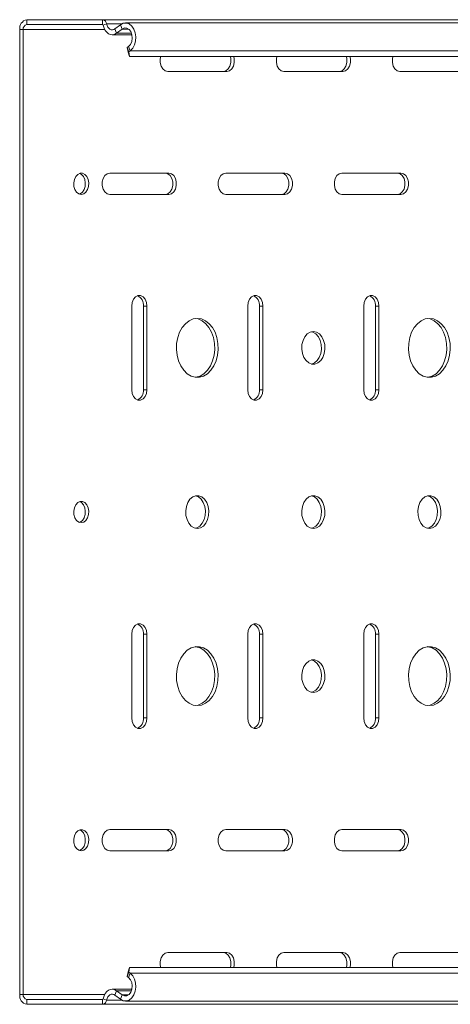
# Model space of a CAD drawing. Header units: millimetres. Extents: x -337 to 4147, y -1590 to -64.
# Tile 9 of 41: x 569 to 700, y -1142 to -842. Entities that reach past the tile are written whole.
import ezdxf

# ---------------------------------------------------------------- set-up
doc = ezdxf.new("R2010")
doc.units = ezdxf.units.MM

msp = doc.modelspace()

# ---------------------------------------------------------------- linework, layer by layer
at = {"color": 7, "linetype": 'Continuous', "lineweight": 15}
for p, q in [((593.95, -841.88), (570.83, -841.88)), ((841.44, -841.88), (593.95, -841.88)), ((848.37, -842.88), (600.88, -842.88)), ((568.71, -844.88), (568.71, -1138.88)), ((569.77, -844.88), (569.77, -1138.88)), ((593.95, -843.38), (570.83, -843.38)), ((599.38, -843.41), (597.7, -844.68)), ((599.88, -844.73), (598.2, -846.01)), ((596.87, -846.48), (602.9, -846.48)), ((601.44, -850.36), (601.88, -850.03)), ((601.44, -850.36), (601.94, -851.68)), ((601.69, -851.77), (601.44, -850.36)), ((602.19, -853.09), (601.69, -851.77)), ((601.94, -851.68), (602.38, -851.35)), ((601.94, -851.68), (602.19, -853.09)), ((845.44, -853.09), (602.19, -853.09)), ((613.79, -857.63), (631.82, -857.63)), ((649.14, -857.63), (667.17, -857.63)), ((684.5, -857.63), (702.53, -857.63)), ((614.14, -888.63), (596.11, -888.63)), ((649.49, -888.63), (631.46, -888.63)), ((684.85, -888.63), (666.82, -888.63)), ((596.11, -895.13), (614.14, -895.13)), ((631.46, -895.13), (649.49, -895.13)), ((666.82, -895.13), (684.85, -895.13)), ((602.83, -929.13), (602.83, -954.63)), ((606.36, -954.63), (606.36, -929.13)), ((607.42, -954.63), (607.42, -929.13)), ((638.18, -929.13), (638.18, -954.63)), ((641.72, -954.63), (641.72, -929.13)), ((642.78, -954.63), (642.78, -929.13)), ((673.54, -929.13), (673.54, -954.63)), ((677.07, -954.63), (677.07, -929.13)), ((678.13, -954.63), (678.13, -929.13)), ((602.83, -1029.13), (602.83, -1054.63)), ((606.36, -1054.63), (606.36, -1029.13)), ((607.42, -1054.63), (607.42, -1029.13)), ((638.18, -1029.13), (638.18, -1054.63)), ((641.72, -1054.63), (641.72, -1029.13)), ((642.78, -1054.63), (642.78, -1029.13)), ((673.54, -1029.13), (673.54, -1054.63)), ((677.07, -1054.63), (677.07, -1029.13)), ((678.13, -1054.63), (678.13, -1029.13)), ((614.14, -1088.63), (596.11, -1088.63)), ((649.49, -1088.63), (631.46, -1088.63)), ((684.85, -1088.63), (666.82, -1088.63)), ((596.11, -1095.13), (614.14, -1095.13)), ((631.46, -1095.13), (649.49, -1095.13)), ((666.82, -1095.13), (684.85, -1095.13)), ((631.82, -1126.13), (613.79, -1126.13)), ((667.17, -1126.13), (649.14, -1126.13)), ((702.53, -1126.13), (684.5, -1126.13)), ((601.69, -1131.99), (602.19, -1130.67)), ((602.19, -1130.67), (601.94, -1132.08)), ((845.44, -1130.67), (602.19, -1130.67)), ((601.44, -1133.41), (601.69, -1131.99)), ((601.94, -1132.08), (601.44, -1133.41)), ((601.88, -1133.73), (601.44, -1133.41)), ((602.38, -1132.41), (601.94, -1132.08)), ((602.9, -1137.29), (596.87, -1137.29)), ((597.7, -1139.08), (599.38, -1140.35)), ((598.2, -1137.76), (599.88, -1139.03)), ((570.83, -1140.38), (593.95, -1140.38)), ((570.83, -1141.88), (593.95, -1141.88)), ((841.44, -1141.88), (593.95, -1141.88)), ((600.88, -1140.88), (848.37, -1140.88))]:
    msp.add_line(p, q, dxfattribs=at)
at = {"color": 7, "linetype": 'Continuous', "lineweight": 0}
for p, q in [((570.83, -841.88), (570.83, -843.38)), ((593.95, -843.38), (593.95, -841.88)), ((569.77, -844.88), (568.71, -844.88)), ((594.61, -844.88), (569.77, -844.88)), ((594.15, -843.6), (595.17, -843.18)), ((599.75, -843.18), (595.17, -843.18)), ((597.7, -844.68), (598.2, -846.01)), ((599.88, -844.73), (599.38, -843.41)), ((601.88, -844.73), (599.88, -844.73)), ((602.77, -846.01), (598.2, -846.01)), ((602.38, -851.35), (601.88, -850.03)), ((849.87, -851.35), (602.38, -851.35)), ((606.36, -929.13), (607.42, -929.13)), ((641.72, -929.13), (642.78, -929.13)), ((677.07, -929.13), (678.13, -929.13)), ((606.36, -954.63), (607.42, -954.63)), ((641.72, -954.63), (642.78, -954.63)), ((677.07, -954.63), (678.13, -954.63)), ((606.36, -1029.13), (607.42, -1029.13)), ((641.72, -1029.13), (642.78, -1029.13)), ((677.07, -1029.13), (678.13, -1029.13)), ((606.36, -1054.63), (607.42, -1054.63)), ((641.72, -1054.63), (642.78, -1054.63)), ((677.07, -1054.63), (678.13, -1054.63)), ((601.88, -1133.73), (602.38, -1132.41)), ((849.87, -1132.41), (602.38, -1132.41)), ((568.71, -1138.88), (569.77, -1138.88)), ((594.61, -1138.88), (569.77, -1138.88)), ((598.2, -1137.76), (597.7, -1139.08)), ((602.77, -1137.76), (598.2, -1137.76)), ((599.38, -1140.35), (599.88, -1139.03)), ((601.88, -1139.03), (599.88, -1139.03)), ((570.83, -1140.38), (570.83, -1141.88)), ((593.95, -1141.88), (593.95, -1140.38)), ((594.15, -1140.17), (595.17, -1140.59)), ((599.75, -1140.59), (595.17, -1140.59))]:
    msp.add_line(p, q, dxfattribs=at)
at = {"color": 7, "linetype": 'Continuous', "lineweight": 15, "flags": 128}
for points in [[(602.38, -851.35), (603.11, -850.6), (603.66, -849.58), (603.98, -848.38), (604.06, -847.11), (603.87, -845.85), (603.45, -844.72), (602.81, -843.81), (602.02, -843.18), (601.14, -842.9), (600.24, -842.98), (599.38, -843.41)], [(598.2, -846.01), (597.62, -846.33), (597, -846.47), (596.37, -846.41), (595.77, -846.16), (595.22, -845.73), (594.76, -845.14), (594.39, -844.42), (594.15, -843.6)], [(597.7, -844.68), (597.34, -844.89), (596.95, -844.97), (596.56, -844.94), (596.18, -844.78), (595.84, -844.51), (595.55, -844.14), (595.32, -843.69), (595.17, -843.18)], [(601.88, -850.03), (602.46, -849.39), (602.85, -848.5), (603, -847.48), (602.9, -846.45), (602.55, -845.53), (602, -844.84), (601.32, -844.45), (600.58, -844.41), (599.88, -844.73)], [(611.68, -853.09), (611.52, -853.82), (611.52, -854.95), (611.8, -856.01), (612.31, -856.87), (613, -857.44), (613.79, -857.63)], [(630.76, -857.63), (631.54, -857.44), (632.23, -856.87), (632.75, -856.01), (633.02, -854.95), (633.02, -853.82), (632.87, -853.09)], [(631.82, -857.63), (632.6, -857.44), (633.29, -856.87), (633.81, -856.01), (634.08, -854.95), (634.08, -853.82), (633.93, -853.09)], [(647.03, -853.09), (646.88, -853.82), (646.88, -854.95), (647.15, -856.01), (647.66, -856.87), (648.36, -857.44), (649.14, -857.63)], [(666.11, -857.63), (666.9, -857.44), (667.59, -856.87), (668.1, -856.01), (668.37, -854.95), (668.37, -853.82), (668.22, -853.09)], [(667.17, -857.63), (667.96, -857.44), (668.65, -856.87), (669.16, -856.01), (669.44, -854.95), (669.44, -853.82), (669.28, -853.09)], [(682.39, -853.09), (682.23, -853.82), (682.23, -854.95), (682.51, -856.01), (683.02, -856.87), (683.71, -857.44), (684.5, -857.63)], [(587.45, -895.13), (588.19, -894.96), (588.86, -894.45), (589.37, -893.66), (589.67, -892.68), (589.74, -891.61), (589.55, -890.58), (589.14, -889.68), (588.54, -889.02), (587.82, -888.68), (587.07, -888.68), (586.35, -889.02), (585.76, -889.68), (585.34, -890.58), (585.16, -891.61), (585.22, -892.68), (585.52, -893.66), (586.03, -894.45), (586.7, -894.96), (587.45, -895.13)], [(586.92, -895.04), (587.13, -894.96), (587.8, -894.45), (588.31, -893.66), (588.61, -892.68), (588.68, -891.61), (588.49, -890.58), (588.08, -889.68), (587.48, -889.02), (586.92, -888.72)], [(596.11, -888.63), (595.32, -888.83), (594.63, -889.39), (594.12, -890.26), (593.84, -891.32), (593.84, -892.45), (594.12, -893.51), (594.63, -894.37), (595.32, -894.94), (596.11, -895.13)], [(613.08, -895.13), (613.86, -894.94), (614.56, -894.37), (615.07, -893.51), (615.34, -892.45), (615.34, -891.32), (615.07, -890.26), (614.56, -889.39), (613.86, -888.83), (613.08, -888.63)], [(614.14, -895.13), (614.93, -894.94), (615.62, -894.37), (616.13, -893.51), (616.4, -892.45), (616.4, -891.32), (616.13, -890.26), (615.62, -889.39), (614.93, -888.83), (614.14, -888.63)], [(631.46, -888.63), (630.68, -888.83), (629.99, -889.39), (629.47, -890.26), (629.2, -891.32), (629.2, -892.45), (629.47, -893.51), (629.99, -894.37), (630.68, -894.94), (631.46, -895.13)], [(648.43, -895.13), (649.22, -894.94), (649.91, -894.37), (650.42, -893.51), (650.7, -892.45), (650.7, -891.32), (650.42, -890.26), (649.91, -889.39), (649.22, -888.83), (648.43, -888.63)], [(649.49, -895.13), (650.28, -894.94), (650.97, -894.37), (651.48, -893.51), (651.76, -892.45), (651.76, -891.32), (651.48, -890.26), (650.97, -889.39), (650.28, -888.83), (649.49, -888.63)], [(666.82, -888.63), (666.03, -888.83), (665.34, -889.39), (664.83, -890.26), (664.56, -891.32), (664.56, -892.45), (664.83, -893.51), (665.34, -894.37), (666.03, -894.94), (666.82, -895.13)], [(683.79, -895.13), (684.58, -894.94), (685.27, -894.37), (685.78, -893.51), (686.05, -892.45), (686.05, -891.32), (685.78, -890.26), (685.27, -889.39), (684.58, -888.83), (683.79, -888.63)], [(684.85, -895.13), (685.64, -894.94), (686.33, -894.37), (686.84, -893.51), (687.11, -892.45), (687.11, -891.32), (686.84, -890.26), (686.33, -889.39), (685.64, -888.83), (684.85, -888.63)], [(607.42, -929.13), (607.28, -928.02), (606.88, -927.04), (606.27, -926.32), (605.52, -925.93), (604.72, -925.93), (603.97, -926.32), (603.36, -927.04), (602.96, -928.02), (602.83, -929.13)], [(642.78, -929.13), (642.64, -928.02), (642.24, -927.04), (641.63, -926.32), (640.88, -925.93), (640.08, -925.93), (639.33, -926.32), (638.72, -927.04), (638.32, -928.02), (638.18, -929.13)], [(678.13, -929.13), (677.99, -928.02), (677.59, -927.04), (676.98, -926.32), (676.23, -925.93), (675.44, -925.93), (674.69, -926.32), (674.07, -927.04), (673.67, -928.02), (673.54, -929.13)], [(622.8, -932.88), (621.52, -933.07), (620.29, -933.61), (619.17, -934.5), (618.19, -935.68), (617.4, -937.12), (616.83, -938.76), (616.51, -940.52), (616.45, -942.34), (616.64, -944.14), (617.09, -945.85), (617.77, -947.39), (618.66, -948.71), (619.71, -949.75), (620.9, -950.47), (622.16, -950.84), (623.45, -950.84), (624.71, -950.47), (625.89, -949.75), (626.95, -948.71), (627.83, -947.39), (628.51, -945.85), (628.96, -944.14), (629.16, -942.34), (629.09, -940.52), (628.77, -938.76), (628.2, -937.12), (627.41, -935.68), (626.44, -934.5), (625.31, -933.61), (624.08, -933.07), (622.8, -932.88)], [(622.27, -950.85), (622.38, -950.84), (623.65, -950.47), (624.83, -949.75), (625.89, -948.71), (626.77, -947.39), (627.45, -945.85), (627.9, -944.14), (628.1, -942.34), (628.03, -940.52), (627.71, -938.76), (627.14, -937.12), (626.35, -935.68), (625.38, -934.5), (624.25, -933.61), (623.02, -933.07), (622.27, -932.91)], [(693.51, -932.88), (692.23, -933.07), (691, -933.61), (689.88, -934.5), (688.9, -935.68), (688.11, -937.12), (687.54, -938.76), (687.22, -940.52), (687.16, -942.34), (687.35, -944.14), (687.8, -945.85), (688.48, -947.39), (689.37, -948.71), (690.42, -949.75), (691.61, -950.47), (692.87, -950.84), (694.16, -950.84), (695.42, -950.47), (696.6, -949.75), (697.66, -948.71), (698.54, -947.39), (699.23, -945.85), (699.67, -944.14), (699.87, -942.34), (699.8, -940.52), (699.48, -938.76), (698.91, -937.12), (698.12, -935.68), (697.15, -934.5), (696.02, -933.61), (694.79, -933.07), (693.51, -932.88)], [(692.98, -950.85), (693.1, -950.84), (694.36, -950.47), (695.54, -949.75), (696.6, -948.71), (697.48, -947.39), (698.16, -945.85), (698.61, -944.14), (698.81, -942.34), (698.74, -940.52), (698.42, -938.76), (697.85, -937.12), (697.06, -935.68), (696.09, -934.5), (694.96, -933.61), (693.73, -933.07), (692.98, -932.91)], [(658.16, -936.88), (657.2, -937.07), (656.32, -937.61), (655.57, -938.47), (655.02, -939.58), (654.7, -940.86), (654.63, -942.22), (654.83, -943.56), (655.27, -944.77), (655.93, -945.76), (656.75, -946.47), (657.68, -946.84), (658.64, -946.84), (659.57, -946.47), (660.39, -945.76), (661.05, -944.77), (661.49, -943.56), (661.68, -942.22), (661.62, -940.86), (661.3, -939.58), (660.74, -938.47), (659.99, -937.61), (659.11, -937.07), (658.16, -936.88)], [(657.63, -946.83), (658.5, -946.47), (659.33, -945.76), (659.98, -944.77), (660.43, -943.56), (660.62, -942.22), (660.56, -940.86), (660.24, -939.58), (659.68, -938.47), (658.93, -937.61), (658.05, -937.07), (657.63, -936.94)], [(602.83, -954.63), (602.96, -955.74), (603.36, -956.72), (603.97, -957.45), (604.72, -957.83), (605.52, -957.83), (606.27, -957.45), (606.88, -956.72), (607.28, -955.74), (607.42, -954.63)], [(638.18, -954.63), (638.32, -955.74), (638.72, -956.72), (639.33, -957.45), (640.08, -957.83), (640.88, -957.83), (641.63, -957.45), (642.24, -956.72), (642.64, -955.74), (642.78, -954.63)], [(673.54, -954.63), (673.67, -955.74), (674.07, -956.72), (674.69, -957.45), (675.44, -957.83), (676.23, -957.83), (676.98, -957.45), (677.59, -956.72), (677.99, -955.74), (678.13, -954.63)], [(622.8, -996.88), (623.76, -996.7), (624.64, -996.15), (625.39, -995.29), (625.94, -994.18), (626.26, -992.9), (626.33, -991.54), (626.13, -990.21), (625.69, -989), (625.03, -988), (624.21, -987.3), (623.28, -986.93), (622.32, -986.93), (621.39, -987.3), (620.57, -988), (619.91, -989), (619.47, -990.21), (619.27, -991.54), (619.34, -992.9), (619.66, -994.18), (620.22, -995.29), (620.96, -996.15), (621.85, -996.7), (622.8, -996.88)], [(622.27, -996.83), (622.69, -996.7), (623.58, -996.15), (624.32, -995.29), (624.88, -994.18), (625.2, -992.9), (625.27, -991.54), (625.07, -990.21), (624.63, -989), (623.97, -988), (623.15, -987.3), (622.27, -986.94)], [(658.16, -996.88), (659.11, -996.7), (659.99, -996.15), (660.74, -995.29), (661.3, -994.18), (661.62, -992.9), (661.68, -991.54), (661.49, -990.21), (661.05, -989), (660.39, -988), (659.57, -987.3), (658.64, -986.93), (657.68, -986.93), (656.75, -987.3), (655.93, -988), (655.27, -989), (654.83, -990.21), (654.63, -991.54), (654.7, -992.9), (655.02, -994.18), (655.57, -995.29), (656.32, -996.15), (657.2, -996.7), (658.16, -996.88)], [(657.63, -996.83), (658.05, -996.7), (658.93, -996.15), (659.68, -995.29), (660.24, -994.18), (660.56, -992.9), (660.62, -991.54), (660.43, -990.21), (659.98, -989), (659.33, -988), (658.5, -987.3), (657.63, -986.94)], [(693.51, -996.88), (694.47, -996.7), (695.35, -996.15), (696.1, -995.29), (696.65, -994.18), (696.97, -992.9), (697.04, -991.54), (696.84, -990.21), (696.4, -989), (695.74, -988), (694.92, -987.3), (693.99, -986.93), (693.03, -986.93), (692.1, -987.3), (691.28, -988), (690.62, -989), (690.18, -990.21), (689.98, -991.54), (690.05, -992.9), (690.37, -994.18), (690.93, -995.29), (691.67, -996.15), (692.56, -996.7), (693.51, -996.88)], [(692.98, -996.83), (693.41, -996.7), (694.29, -996.15), (695.04, -995.29), (695.59, -994.18), (695.91, -992.9), (695.98, -991.54), (695.78, -990.21), (695.34, -989), (694.68, -988), (693.86, -987.3), (692.98, -986.94)], [(587.45, -995.13), (588.19, -994.96), (588.86, -994.45), (589.37, -993.66), (589.67, -992.68), (589.74, -991.61), (589.55, -990.58), (589.14, -989.68), (588.54, -989.02), (587.82, -988.68), (587.07, -988.68), (586.35, -989.02), (585.76, -989.68), (585.34, -990.58), (585.16, -991.61), (585.22, -992.68), (585.52, -993.66), (586.03, -994.45), (586.7, -994.96), (587.45, -995.13)], [(586.92, -995.04), (587.13, -994.96), (587.8, -994.45), (588.31, -993.66), (588.61, -992.68), (588.68, -991.61), (588.49, -990.58), (588.08, -989.68), (587.48, -989.02), (586.92, -988.72)], [(607.42, -1029.13), (607.28, -1028.02), (606.88, -1027.04), (606.27, -1026.32), (605.52, -1025.93), (604.72, -1025.93), (603.97, -1026.32), (603.36, -1027.04), (602.96, -1028.02), (602.83, -1029.13)], [(642.78, -1029.13), (642.64, -1028.02), (642.24, -1027.04), (641.63, -1026.32), (640.88, -1025.93), (640.08, -1025.93), (639.33, -1026.32), (638.72, -1027.04), (638.32, -1028.02), (638.18, -1029.13)], [(678.13, -1029.13), (677.99, -1028.02), (677.59, -1027.04), (676.98, -1026.32), (676.23, -1025.93), (675.44, -1025.93), (674.69, -1026.32), (674.07, -1027.04), (673.67, -1028.02), (673.54, -1029.13)], [(622.8, -1050.88), (624.08, -1050.7), (625.31, -1050.15), (626.44, -1049.27), (627.41, -1048.08), (628.2, -1046.64), (628.77, -1045.01), (629.09, -1043.24), (629.16, -1041.43), (628.96, -1039.63), (628.51, -1037.92), (627.83, -1036.37), (626.95, -1035.05), (625.89, -1034.01), (624.71, -1033.29), (623.45, -1032.93), (622.16, -1032.93), (620.9, -1033.29), (619.71, -1034.01), (618.66, -1035.05), (617.77, -1036.37), (617.09, -1037.92), (616.64, -1039.63), (616.45, -1041.43), (616.51, -1043.24), (616.83, -1045.01), (617.4, -1046.64), (618.19, -1048.08), (619.17, -1049.27), (620.29, -1050.15), (621.52, -1050.7), (622.8, -1050.88)], [(622.27, -1050.85), (623.02, -1050.7), (624.25, -1050.15), (625.38, -1049.27), (626.35, -1048.08), (627.14, -1046.64), (627.71, -1045.01), (628.03, -1043.24), (628.1, -1041.43), (627.9, -1039.63), (627.45, -1037.92), (626.77, -1036.37), (625.89, -1035.05), (624.83, -1034.01), (623.65, -1033.29), (622.38, -1032.93), (622.27, -1032.91)], [(693.51, -1050.88), (694.79, -1050.7), (696.02, -1050.15), (697.15, -1049.27), (698.12, -1048.08), (698.91, -1046.64), (699.48, -1045.01), (699.8, -1043.24), (699.87, -1041.43), (699.67, -1039.63), (699.23, -1037.92), (698.54, -1036.37), (697.66, -1035.05), (696.6, -1034.01), (695.42, -1033.29), (694.16, -1032.93), (692.87, -1032.93), (691.61, -1033.29), (690.42, -1034.01), (689.37, -1035.05), (688.48, -1036.37), (687.8, -1037.92), (687.35, -1039.63), (687.16, -1041.43), (687.22, -1043.24), (687.54, -1045.01), (688.11, -1046.64), (688.9, -1048.08), (689.88, -1049.27), (691, -1050.15), (692.23, -1050.7), (693.51, -1050.88)], [(692.98, -1050.85), (693.73, -1050.7), (694.96, -1050.15), (696.09, -1049.27), (697.06, -1048.08), (697.85, -1046.64), (698.42, -1045.01), (698.74, -1043.24), (698.81, -1041.43), (698.61, -1039.63), (698.16, -1037.92), (697.48, -1036.37), (696.6, -1035.05), (695.54, -1034.01), (694.36, -1033.29), (693.1, -1032.93), (692.98, -1032.91)], [(658.16, -1046.88), (659.11, -1046.7), (659.99, -1046.15), (660.74, -1045.29), (661.3, -1044.18), (661.62, -1042.9), (661.68, -1041.54), (661.49, -1040.21), (661.05, -1039), (660.39, -1038), (659.57, -1037.3), (658.64, -1036.93), (657.68, -1036.93), (656.75, -1037.3), (655.93, -1038), (655.27, -1039), (654.83, -1040.21), (654.63, -1041.54), (654.7, -1042.9), (655.02, -1044.18), (655.57, -1045.29), (656.32, -1046.15), (657.2, -1046.7), (658.16, -1046.88)], [(657.63, -1046.83), (658.05, -1046.7), (658.93, -1046.15), (659.68, -1045.29), (660.24, -1044.18), (660.56, -1042.9), (660.62, -1041.54), (660.43, -1040.21), (659.98, -1039), (659.33, -1038), (658.5, -1037.3), (657.63, -1036.94)], [(602.83, -1054.63), (602.96, -1055.74), (603.36, -1056.72), (603.97, -1057.45), (604.72, -1057.83), (605.52, -1057.83), (606.27, -1057.45), (606.88, -1056.72), (607.28, -1055.74), (607.42, -1054.63)], [(638.18, -1054.63), (638.32, -1055.74), (638.72, -1056.72), (639.33, -1057.45), (640.08, -1057.83), (640.88, -1057.83), (641.63, -1057.45), (642.24, -1056.72), (642.64, -1055.74), (642.78, -1054.63)], [(673.54, -1054.63), (673.67, -1055.74), (674.07, -1056.72), (674.69, -1057.45), (675.44, -1057.83), (676.23, -1057.83), (676.98, -1057.45), (677.59, -1056.72), (677.99, -1055.74), (678.13, -1054.63)], [(587.45, -1095.13), (588.19, -1094.96), (588.86, -1094.45), (589.37, -1093.66), (589.67, -1092.68), (589.74, -1091.61), (589.55, -1090.58), (589.14, -1089.68), (588.54, -1089.02), (587.82, -1088.68), (587.07, -1088.68), (586.35, -1089.02), (585.76, -1089.68), (585.34, -1090.58), (585.16, -1091.61), (585.22, -1092.68), (585.52, -1093.66), (586.03, -1094.45), (586.7, -1094.96), (587.45, -1095.13)], [(586.92, -1095.04), (587.13, -1094.96), (587.8, -1094.45), (588.31, -1093.66), (588.61, -1092.68), (588.68, -1091.61), (588.49, -1090.58), (588.08, -1089.68), (587.48, -1089.02), (586.92, -1088.72)], [(596.11, -1088.63), (595.32, -1088.83), (594.63, -1089.39), (594.12, -1090.26), (593.84, -1091.32), (593.84, -1092.45), (594.12, -1093.51), (594.63, -1094.37), (595.32, -1094.94), (596.11, -1095.13)], [(613.08, -1095.13), (613.86, -1094.94), (614.56, -1094.37), (615.07, -1093.51), (615.34, -1092.45), (615.34, -1091.32), (615.07, -1090.26), (614.56, -1089.39), (613.86, -1088.83), (613.08, -1088.63)], [(614.14, -1095.13), (614.93, -1094.94), (615.62, -1094.37), (616.13, -1093.51), (616.4, -1092.45), (616.4, -1091.32), (616.13, -1090.26), (615.62, -1089.39), (614.93, -1088.83), (614.14, -1088.63)], [(631.46, -1088.63), (630.68, -1088.83), (629.99, -1089.39), (629.47, -1090.26), (629.2, -1091.32), (629.2, -1092.45), (629.47, -1093.51), (629.99, -1094.37), (630.68, -1094.94), (631.46, -1095.13)], [(648.43, -1095.13), (649.22, -1094.94), (649.91, -1094.37), (650.42, -1093.51), (650.7, -1092.45), (650.7, -1091.32), (650.42, -1090.26), (649.91, -1089.39), (649.22, -1088.83), (648.43, -1088.63)], [(649.49, -1095.13), (650.28, -1094.94), (650.97, -1094.37), (651.48, -1093.51), (651.76, -1092.45), (651.76, -1091.32), (651.48, -1090.26), (650.97, -1089.39), (650.28, -1088.83), (649.49, -1088.63)], [(666.82, -1088.63), (666.03, -1088.83), (665.34, -1089.39), (664.83, -1090.26), (664.56, -1091.32), (664.56, -1092.45), (664.83, -1093.51), (665.34, -1094.37), (666.03, -1094.94), (666.82, -1095.13)], [(683.79, -1095.13), (684.58, -1094.94), (685.27, -1094.37), (685.78, -1093.51), (686.05, -1092.45), (686.05, -1091.32), (685.78, -1090.26), (685.27, -1089.39), (684.58, -1088.83), (683.79, -1088.63)], [(684.85, -1095.13), (685.64, -1094.94), (686.33, -1094.37), (686.84, -1093.51), (687.11, -1092.45), (687.11, -1091.32), (686.84, -1090.26), (686.33, -1089.39), (685.64, -1088.83), (684.85, -1088.63)], [(613.79, -1126.13), (613, -1126.33), (612.31, -1126.89), (611.8, -1127.76), (611.52, -1128.82), (611.52, -1129.95), (611.68, -1130.67)], [(632.87, -1130.67), (633.02, -1129.95), (633.02, -1128.82), (632.75, -1127.76), (632.23, -1126.89), (631.54, -1126.33), (630.76, -1126.13)], [(633.93, -1130.67), (634.08, -1129.95), (634.08, -1128.82), (633.81, -1127.76), (633.29, -1126.89), (632.6, -1126.33), (631.82, -1126.13)], [(649.14, -1126.13), (648.36, -1126.33), (647.66, -1126.89), (647.15, -1127.76), (646.88, -1128.82), (646.88, -1129.95), (647.03, -1130.67)], [(668.22, -1130.67), (668.37, -1129.95), (668.37, -1128.82), (668.1, -1127.76), (667.59, -1126.89), (666.9, -1126.33), (666.11, -1126.13)], [(669.28, -1130.67), (669.44, -1129.95), (669.44, -1128.82), (669.16, -1127.76), (668.65, -1126.89), (667.96, -1126.33), (667.17, -1126.13)], [(684.5, -1126.13), (683.71, -1126.33), (683.02, -1126.89), (682.51, -1127.76), (682.23, -1128.82), (682.23, -1129.95), (682.39, -1130.67)], [(599.38, -1140.35), (600.24, -1140.79), (601.14, -1140.87), (602.02, -1140.58), (602.81, -1139.96), (603.45, -1139.04), (603.87, -1137.91), (604.06, -1136.66), (603.98, -1135.38), (603.66, -1134.19), (603.11, -1133.17), (602.38, -1132.41)], [(599.88, -1139.03), (600.58, -1139.35), (601.32, -1139.32), (602, -1138.93), (602.55, -1138.23), (602.9, -1137.31), (603, -1136.28), (602.85, -1135.26), (602.46, -1134.38), (601.88, -1133.73)], [(594.15, -1140.17), (594.39, -1139.35), (594.76, -1138.63), (595.22, -1138.03), (595.77, -1137.6), (596.37, -1137.35), (597, -1137.29), (597.62, -1137.43), (598.2, -1137.76)], [(595.17, -1140.59), (595.32, -1140.08), (595.55, -1139.62), (595.84, -1139.25), (596.18, -1138.98), (596.56, -1138.83), (596.95, -1138.79), (597.34, -1138.88), (597.7, -1139.08)]]:
    msp.add_lwpolyline(points, dxfattribs=at)
at = {"color": 7, "linetype": 'Continuous', "lineweight": 15}
for centre, radius, start, end in [((571.36, -844.51), 2.68, 101.4216, 188.0495), ((593.75, -843.3), 1.43, 4.7834, 81.8715), ((571.09, -844.69), 1.34, 101.4211, 188.0497), ((593.91, -843.62), 0.238, 4.783, 81.8721), ((603.18, -928.83), 3.19, 354.6564, 63.7553), ((638.54, -928.83), 3.19, 354.6566, 63.7552), ((673.89, -928.83), 3.19, 354.6567, 63.7552), ((603.18, -954.93), 3.19, 296.2447, 5.3435), ((638.54, -954.93), 3.19, 296.2448, 5.3434), ((673.89, -954.93), 3.19, 296.2448, 5.3433), ((603.18, -1028.83), 3.19, 354.6565, 63.7553), ((638.54, -1028.83), 3.19, 354.6567, 63.7552), ((673.89, -1028.83), 3.19, 354.6567, 63.7552), ((603.18, -1054.93), 3.19, 296.2444, 5.3438), ((638.54, -1054.93), 3.19, 296.2445, 5.3436), ((673.89, -1054.93), 3.19, 296.2445, 5.3435), ((571.36, -1139.26), 2.68, 171.9503, 258.5784), ((571.09, -1139.07), 1.34, 171.9503, 258.5789), ((593.91, -1140.15), 0.238, 278.1259, 355.2152), ((593.75, -1140.47), 1.43, 278.13, 355.2151)]:
    msp.add_arc(centre, radius, start, end, dxfattribs=at)

doc.saveas('drawing.dxf')
